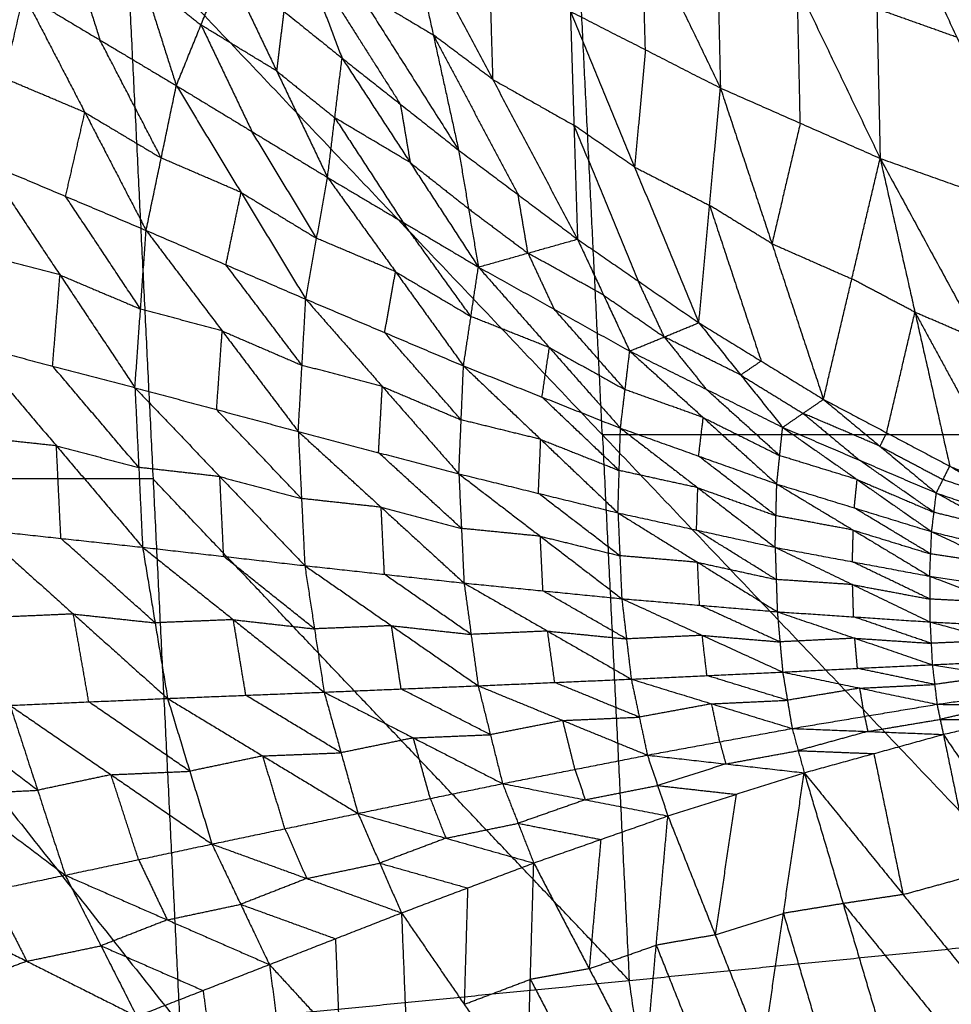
# Model space of a CAD drawing. Header units: millimetres. Extents: x -106 to 110, y -96 to 120.
# Tile 175 of 256: x -80 to -73, y 4 to 11. Entities that reach past the tile are written whole.
import ezdxf

# ---------------------------------------------------------------- set-up
doc = ezdxf.new("R2010")
doc.units = ezdxf.units.MM
doc.header["$MEASUREMENT"] = 0
doc.layers.add('Default', color=7, linetype='Continuous', true_color=0x000000)

msp = doc.modelspace()

# ---------------------------------------------------------------- linework, layer by layer
at = {"layer": 'Default'}
for points in [[(-75.9732, 13.1941, -0.1618), (-75.4033, 12.0121, 0.0407), (-74.8334, 10.8301, 0.2432)], [(-74.877, 12.8258, -0.5503), (-74.8552, 11.828, -0.1535), (-74.8334, 10.8301, 0.2432)], [(-74.877, 12.8258, -0.5503), (-74.2745, 11.5723, -0.3057), (-73.6721, 10.3187, -0.0611)], [(-78.2196, 12.7195, 1.305), (-77.9017, 11.8836, 1.7373), (-77.5838, 11.0476, 2.1696)], [(-78.2196, 12.7195, 1.305), (-77.478, 11.5491, 1.6536), (-76.7364, 10.3786, 2.0023)], [(-73.7191, 12.4929, -0.9212), (-73.6956, 11.4058, -0.4911), (-73.6721, 10.3187, -0.0611)], [(-73.7191, 12.4929, -0.9212), (-73.1148, 11.1989, -0.6254), (-72.5105, 9.9048, -0.3297)], [(-79.2851, 12.4098, 2.5401), (-79.0368, 11.6286, 2.0737), (-78.7885, 10.8475, 1.6074)], [(-77.1048, 12.0544, 0.9311), (-76.9206, 11.2165, 1.4667), (-76.7364, 10.3786, 2.0023)], [(-77.1048, 12.0544, 0.9311), (-76.4885, 10.8927, 1.387), (-75.8723, 9.7309, 1.8429)], [(-79.5917, 11.9602, 2.143), (-79.4675, 11.5696, 1.9098), (-79.3434, 11.179, 1.6766)], [(-75.3785, 11.1084, 0.4012), (-75.3909, 11.5603, 0.221), (-75.4033, 12.0121, 0.0407)], [(-85.0391, 11.9553, 6.9532), (-81.9009, 7.987, 6.2709), (-78.7626, 4.0187, 5.5886)], [(-79.1525, 11.9553, 5.5886), (-78.9576, 7.987, 5.5886), (-78.7626, 4.0187, 5.5886)], [(-79.1525, 11.9553, 5.5886), (-75.6913, 8.3087, 5.1322), (-72.2302, 4.6621, 4.6759)], [(-75.6913, 8.3087, 5.1322), (-75.7809, 10.132, 5.1322), (-75.8705, 11.9553, 5.1322)], [(-77.9017, 11.8836, 1.7373), (-77.5309, 11.2983, 1.9116), (-77.1601, 10.7131, 2.086)], [(-78.7885, 10.8475, 1.6074), (-78.6093, 11.2884, 1.9777), (-78.4301, 11.7293, 2.3481)], [(-78.4301, 11.7293, 2.3481), (-78.0596, 10.9545, 1.9212), (-77.6892, 10.1797, 1.4942)], [(-78.4301, 11.7293, 2.3481), (-78.007, 11.3885, 2.2589), (-77.5838, 11.0476, 2.1696)], [(-76.5142, 11.7205, 0.7451), (-76.5014, 11.3066, 1.0661), (-76.4885, 10.8927, 1.387)], [(-79.0368, 11.6286, 2.0737), (-78.823, 11.4585, 2.0257), (-78.6093, 11.2884, 1.9777)], [(-77.478, 11.5491, 1.6536), (-77.1993, 11.3828, 1.5602), (-76.9206, 11.2165, 1.4667)], [(-74.2527, 10.5744, 0.0911), (-74.2636, 11.0733, -0.1073), (-74.2745, 11.5723, -0.3057)], [(-80.1787, 10.29, 1.1621), (-80.0385, 10.9003, 1.454), (-79.8982, 11.5106, 1.7459)], [(-79.8982, 11.5106, 1.7459), (-79.4531, 10.6527, 1.4158), (-79.008, 9.7947, 1.0856)], [(-79.8982, 11.5106, 1.7459), (-79.3434, 11.179, 1.6766), (-78.7885, 10.8475, 1.6074)], [(-78.007, 11.3885, 2.2589), (-78.0333, 11.1715, 2.09), (-78.0596, 10.9545, 1.9212)], [(-75.9235, 11.3867, 0.5592), (-75.8979, 10.5588, 1.201), (-75.8723, 9.7309, 1.8429)], [(-75.9235, 11.3867, 0.5592), (-75.4569, 10.2548, 1.1251), (-74.9902, 9.123, 1.691)], [(-75.9235, 11.3867, 0.5592), (-75.3785, 11.1084, 0.4012), (-74.8334, 10.8301, 0.2432)], [(-73.1148, 11.1989, -0.6254), (-73.4052, 11.3023, -0.5583), (-73.6956, 11.4058, -0.4911)], [(-78.6093, 11.2884, 1.9777), (-78.4241, 10.901, 1.7643), (-78.2388, 10.5136, 1.5508)], [(-78.0596, 10.9545, 1.9212), (-78.3345, 11.1214, 1.9494), (-78.6093, 11.2884, 1.9777)], [(-78.8982, 10.3211, 1.3465), (-79.1208, 10.7501, 1.5116), (-79.3434, 11.179, 1.6766)], [(-76.9206, 11.2165, 1.4667), (-76.6125, 10.6356, 1.6946), (-76.3043, 10.0547, 1.9226)], [(-76.4885, 10.8927, 1.387), (-76.7046, 11.0546, 1.4268), (-76.9206, 11.2165, 1.4667)], [(-75.3785, 11.1084, 0.4012), (-75.4177, 10.6816, 0.7632), (-75.4569, 10.2548, 1.1251)], [(-77.6892, 10.1797, 1.4942), (-77.6365, 10.6137, 1.8319), (-77.5838, 11.0476, 2.1696)], [(-77.5838, 11.0476, 2.1696), (-77.1601, 10.7131, 2.086), (-76.7364, 10.3786, 2.0023)], [(-77.5838, 11.0476, 2.1696), (-77.0883, 10.2878, 1.7845), (-76.5928, 9.5281, 1.3993)], [(-79.4531, 10.6527, 1.4158), (-79.7458, 10.7765, 1.4349), (-80.0385, 10.9003, 1.454)], [(-78.0596, 10.9545, 1.9212), (-77.8481, 10.7841, 1.8766), (-77.6365, 10.6137, 1.8319)], [(-76.4885, 10.8927, 1.387), (-76.1932, 10.7257, 1.294), (-75.8979, 10.5588, 1.201)], [(-79.008, 9.7947, 1.0856), (-78.8982, 10.3211, 1.3465), (-78.7885, 10.8475, 1.6074)], [(-78.7885, 10.8475, 1.6074), (-78.318, 10.071, 1.3234), (-77.8476, 9.2945, 1.0395)], [(-78.7885, 10.8475, 1.6074), (-78.2388, 10.5136, 1.5508), (-77.6892, 10.1797, 1.4942)], [(-74.9902, 9.123, 1.691), (-74.9118, 9.9765, 0.9671), (-74.8334, 10.8301, 0.2432)], [(-74.8334, 10.8301, 0.2432), (-74.4588, 9.6981, 0.8946), (-74.0842, 8.5661, 1.5459)], [(-74.8334, 10.8301, 0.2432), (-74.2527, 10.5744, 0.0911), (-73.6721, 10.3187, -0.0611)], [(-77.1601, 10.7131, 2.086), (-77.1242, 10.5005, 1.9352), (-77.0883, 10.2878, 1.7845)], [(-79.5933, 10.0423, 1.1239), (-79.5232, 10.3475, 1.2698), (-79.4531, 10.6527, 1.4158)], [(-79.4531, 10.6527, 1.4158), (-79.1757, 10.4869, 1.3811), (-78.8982, 10.3211, 1.3465)], [(-77.6365, 10.6137, 1.8319), (-77.3887, 10.2338, 1.6394), (-77.141, 9.8539, 1.4468)], [(-77.0883, 10.2878, 1.7845), (-77.3624, 10.4508, 1.8082), (-77.6365, 10.6137, 1.8319)], [(-75.8979, 10.5588, 1.201), (-75.6646, 9.9929, 1.484), (-75.4312, 9.4269, 1.7669)], [(-75.4569, 10.2548, 1.1251), (-75.6774, 10.4068, 1.1631), (-75.8979, 10.5588, 1.201)], [(-74.2527, 10.5744, 0.0911), (-74.3558, 10.1362, 0.4928), (-74.4588, 9.6981, 0.8946)], [(-77.7684, 9.7371, 1.2669), (-78.0036, 10.1253, 1.4088), (-78.2388, 10.5136, 1.5508)], [(-78.318, 10.071, 1.3234), (-78.6081, 10.196, 1.335), (-78.8982, 10.3211, 1.3465)], [(-76.7364, 10.3786, 2.0023), (-76.6646, 9.9533, 1.7008), (-76.5928, 9.5281, 1.3993)], [(-76.7364, 10.3786, 2.0023), (-76.3043, 10.0547, 1.9226), (-75.8723, 9.7309, 1.8429)], [(-74.0842, 8.5661, 1.5459), (-73.8781, 9.4424, 0.7424), (-73.6721, 10.3187, -0.0611)], [(-73.6721, 10.3187, -0.0611), (-73.4191, 9.1996, 0.6741), (-73.1661, 8.0804, 1.4093)], [(-73.6721, 10.3187, -0.0611), (-73.0913, 10.1118, -0.1954), (-72.5105, 9.9048, -0.3297)], [(-73.6721, 10.3187, -0.0611), (-72.9525, 8.9971, 0.6099), (-72.2329, 7.6755, 1.2808)], [(-80.1787, 10.29, 1.1621), (-79.634, 9.4705, 1.0046), (-79.0893, 8.6511, 0.8471)], [(-80.1787, 10.29, 1.1621), (-79.5933, 10.0423, 1.1239), (-79.008, 9.7947, 1.0856)], [(-77.0883, 10.2878, 1.7845), (-76.8765, 10.1206, 1.7426), (-76.6646, 9.9533, 1.7008)], [(-75.4569, 10.2548, 1.1251), (-75.1843, 10.1157, 1.0461), (-74.9118, 9.9765, 0.9671)], [(-77.8476, 9.2945, 1.0395), (-77.7684, 9.7371, 1.2669), (-77.6892, 10.1797, 1.4942)], [(-77.6892, 10.1797, 1.4942), (-77.195, 9.4944, 1.2546), (-76.7009, 8.809, 1.015)], [(-77.6892, 10.1797, 1.4942), (-77.141, 9.8539, 1.4468), (-76.5928, 9.5281, 1.3993)], [(-79.0486, 9.2229, 0.9664), (-79.321, 9.6326, 1.0451), (-79.5933, 10.0423, 1.1239)], [(-78.4278, 9.5446, 1.0626), (-78.3729, 9.8078, 1.193), (-78.318, 10.071, 1.3234)], [(-78.318, 10.071, 1.3234), (-78.0432, 9.904, 1.2952), (-77.7684, 9.7371, 1.2669)], [(-76.2325, 9.6295, 1.6211), (-76.2684, 9.8421, 1.7718), (-76.3043, 10.0547, 1.9226)], [(-76.6646, 9.9533, 1.7008), (-76.4486, 9.7914, 1.6609), (-76.2325, 9.6295, 1.6211)], [(-74.9118, 9.9765, 0.9671), (-74.7245, 9.4105, 1.2928), (-74.5372, 8.8445, 1.6185)], [(-74.4588, 9.6981, 0.8946), (-74.6853, 9.8373, 0.9308), (-74.9118, 9.9765, 0.9671)], [(-76.6468, 9.1685, 1.2072), (-76.8939, 9.5112, 1.327), (-77.141, 9.8539, 1.4468)], [(-79.0893, 8.6511, 0.8471), (-79.0486, 9.2229, 0.9664), (-79.008, 9.7947, 1.0856)], [(-79.008, 9.7947, 1.0856), (-78.455, 9.0634, 0.9588), (-77.902, 8.3321, 0.8319)], [(-79.008, 9.7947, 1.0856), (-78.4278, 9.5446, 1.0626), (-77.8476, 9.2945, 1.0395)], [(-77.195, 9.4944, 1.2546), (-77.4817, 9.6157, 1.2608), (-77.7684, 9.7371, 1.2669)], [(-76.5928, 9.5281, 1.3993), (-76.2325, 9.6295, 1.6211), (-75.8723, 9.7309, 1.8429)], [(-75.8723, 9.7309, 1.8429), (-75.6824, 9.324, 1.58), (-75.4925, 8.9171, 1.3172)], [(-75.8723, 9.7309, 1.8429), (-75.4312, 9.4269, 1.7669), (-74.9902, 9.123, 1.691)], [(-74.4588, 9.6981, 0.8946), (-74.1685, 9.5702, 0.8185), (-73.8781, 9.4424, 0.7424)], [(-79.634, 9.4705, 1.0046), (-79.9332, 9.549, 1.0166), (-80.2324, 9.6275, 1.0286)], [(-76.2325, 9.6295, 1.6211), (-76.1376, 9.426, 1.4897), (-76.0427, 9.2226, 1.3583)], [(-75.6824, 9.324, 1.58), (-75.9575, 9.4767, 1.6006), (-76.2325, 9.6295, 1.6211)], [(-77.8748, 8.8133, 0.9357), (-78.1513, 9.179, 0.9992), (-78.4278, 9.5446, 1.0626)], [(-76.7009, 8.809, 1.015), (-76.6468, 9.1685, 1.2072), (-76.5928, 9.5281, 1.3993)], [(-76.5928, 9.5281, 1.3993), (-76.0764, 8.9423, 1.2017), (-75.5599, 8.3566, 1.0041)], [(-76.5928, 9.5281, 1.3993), (-76.0427, 9.2226, 1.3583), (-75.4925, 8.9171, 1.3172)], [(-79.6878, 8.8081, 0.8711), (-79.6609, 9.1393, 0.9379), (-79.634, 9.4705, 1.0046)], [(-79.634, 9.4705, 1.0046), (-79.3413, 9.3467, 0.9855), (-79.0486, 9.2229, 0.9664)], [(-77.2742, 9.0518, 1.0273), (-77.2346, 9.2731, 1.141), (-77.195, 9.4944, 1.2546)], [(-77.195, 9.4944, 1.2546), (-76.9209, 9.3315, 1.2309), (-76.6468, 9.1685, 1.2072)], [(-75.2414, 9.02, 1.5041), (-75.3363, 9.2235, 1.6355), (-75.4312, 9.4269, 1.7669)], [(-73.4191, 9.1996, 0.6741), (-73.6486, 9.321, 0.7083), (-73.8781, 9.4424, 0.7424)], [(-75.6824, 9.324, 1.58), (-75.4619, 9.172, 1.5421), (-75.2414, 9.02, 1.5041)], [(-77.902, 8.3321, 0.8319), (-77.8748, 8.8133, 0.9357), (-77.8476, 9.2945, 1.0395)], [(-77.8476, 9.2945, 1.0395), (-77.2911, 8.6595, 0.94), (-76.7346, 8.0246, 0.8404)], [(-77.8476, 9.2945, 1.0395), (-77.2742, 9.0518, 1.0273), (-76.7009, 8.809, 1.015)], [(-78.455, 9.0634, 0.9588), (-78.7518, 9.1432, 0.9626), (-79.0486, 9.2229, 0.9664)], [(-76.0764, 8.9423, 1.2017), (-76.3616, 9.0554, 1.2044), (-76.6468, 9.1685, 1.2072)], [(-75.5262, 8.6369, 1.1607), (-75.7845, 8.9297, 1.2595), (-76.0427, 9.2226, 1.3583)], [(-73.6251, 8.3233, 1.4776), (-73.5221, 8.7614, 1.0759), (-73.4191, 9.1996, 0.6741)], [(-73.4191, 9.1996, 0.6741), (-73.0593, 8.5388, 1.0096), (-72.6995, 7.878, 1.3451)], [(-72.9525, 8.9971, 0.6099), (-73.1858, 9.0983, 0.642), (-73.4191, 9.1996, 0.6741)], [(-75.4925, 8.9171, 1.3172), (-75.2414, 9.02, 1.5041), (-74.9902, 9.123, 1.691)], [(-74.9902, 9.123, 1.691), (-74.6856, 8.7429, 1.4663), (-74.381, 8.3628, 1.2415)], [(-74.9902, 9.123, 1.691), (-74.5372, 8.8445, 1.6185), (-74.0842, 8.5661, 1.5459)], [(-78.4956, 8.4916, 0.8395), (-78.4753, 8.7775, 0.8991), (-78.455, 9.0634, 0.9588)], [(-78.455, 9.0634, 0.9588), (-78.1649, 8.9384, 0.9473), (-77.8748, 8.8133, 0.9357)], [(-76.7178, 8.4168, 0.9277), (-76.996, 8.7343, 0.9775), (-77.2742, 9.0518, 1.0273)], [(-80.2862, 8.965, 0.8951), (-79.6878, 8.8081, 0.8711), (-79.0893, 8.6511, 0.8471)], [(-80.2862, 8.965, 0.8951), (-79.66, 8.2279, 0.8782), (-79.0338, 7.4908, 0.8613)], [(-75.2414, 9.02, 1.5041), (-75.0891, 8.83, 1.3917), (-74.9368, 8.6399, 1.2794)], [(-74.6856, 8.7429, 1.4663), (-74.9635, 8.8815, 1.4852), (-75.2414, 9.02, 1.5041)], [(-76.1304, 8.5828, 1.0096), (-76.1034, 8.7626, 1.1056), (-76.0764, 8.9423, 1.2017)], [(-76.0764, 8.9423, 1.2017), (-75.8013, 8.7896, 1.1812), (-75.5262, 8.6369, 1.1607)], [(-75.5599, 8.3566, 1.0041), (-75.5262, 8.6369, 1.1607), (-75.4925, 8.9171, 1.3172)], [(-75.4925, 8.9171, 1.3172), (-74.958, 8.4337, 1.1574), (-74.4235, 7.9504, 0.9976)], [(-75.4925, 8.9171, 1.3172), (-74.9368, 8.6399, 1.2794), (-74.381, 8.3628, 1.2415)], [(-79.0615, 8.071, 0.8542), (-79.3746, 8.4395, 0.8627), (-79.6878, 8.8081, 0.8711)], [(-77.2911, 8.6595, 0.94), (-77.5829, 8.7364, 0.9378), (-77.8748, 8.8133, 0.9357)], [(-76.7346, 8.0246, 0.8404), (-76.7178, 8.4168, 0.9277), (-76.7009, 8.809, 1.015)], [(-76.7009, 8.809, 1.015), (-76.1395, 8.2749, 0.939), (-75.5781, 7.7407, 0.863)], [(-76.7009, 8.809, 1.015), (-76.1304, 8.5828, 1.0096), (-75.5599, 8.3566, 1.0041)], [(-74.5372, 8.8445, 1.6185), (-74.6114, 8.7937, 1.5424), (-74.6856, 8.7429, 1.4663)], [(-74.6856, 8.7429, 1.4663), (-74.4591, 8.6037, 1.43), (-74.2326, 8.4644, 1.3937)], [(-79.0893, 8.6511, 0.8471), (-79.0615, 8.071, 0.8542), (-79.0338, 7.4908, 0.8613)], [(-79.0893, 8.6511, 0.8471), (-78.4956, 8.4916, 0.8395), (-77.902, 8.3321, 0.8319)], [(-79.0893, 8.6511, 0.8471), (-78.472, 8.0042, 0.8462), (-77.8546, 7.3573, 0.8453)], [(-77.3183, 8.1783, 0.8362), (-77.3047, 8.4189, 0.8881), (-77.2911, 8.6595, 0.94)], [(-77.2911, 8.6595, 0.94), (-77.0044, 8.5382, 0.9338), (-76.7178, 8.4168, 0.9277)], [(-74.958, 8.4337, 1.1574), (-75.2421, 8.5353, 1.159), (-75.5262, 8.6369, 1.1607)], [(-74.4022, 8.1566, 1.1195), (-74.6695, 8.3983, 1.1994), (-74.9368, 8.6399, 1.2794)], [(-75.569, 8.0487, 0.9336), (-75.8497, 8.3158, 0.9716), (-76.1304, 8.5828, 1.0096)], [(-74.381, 8.3628, 1.2415), (-74.2326, 8.4644, 1.3937), (-74.0842, 8.5661, 1.5459)], [(-74.0842, 8.5661, 1.5459), (-73.6741, 8.2256, 1.3571), (-73.2639, 7.885, 1.1682)], [(-74.0842, 8.5661, 1.5459), (-73.6251, 8.3233, 1.4776), (-73.1661, 8.0804, 1.4093)], [(-77.8783, 7.8447, 0.8386), (-78.187, 8.1682, 0.8391), (-78.4956, 8.4916, 0.8395)], [(-74.2326, 8.4644, 1.3937), (-74.0275, 8.2942, 1.2993), (-73.8225, 8.1239, 1.2049)], [(-73.6741, 8.2256, 1.3571), (-73.9533, 8.345, 1.3754), (-74.2326, 8.4644, 1.3937)], [(-76.1395, 8.2749, 0.939), (-76.4286, 8.3458, 0.9334), (-76.7178, 8.4168, 0.9277)], [(-74.9917, 8.1535, 1.0008), (-74.9748, 8.2936, 1.0791), (-74.958, 8.4337, 1.1574)], [(-74.958, 8.4337, 1.1574), (-74.6801, 8.2952, 1.1385), (-74.4022, 8.1566, 1.1195)], [(-77.902, 8.3321, 0.8319), (-77.8783, 7.8447, 0.8386), (-77.8546, 7.3573, 0.8453)], [(-77.902, 8.3321, 0.8319), (-77.3183, 8.1783, 0.8362), (-76.7346, 8.0246, 0.8404)], [(-77.902, 8.3321, 0.8319), (-77.2994, 7.7813, 0.8424), (-76.6969, 7.2304, 0.8529)], [(-72.4093, 8.3087, 4.6759), (-74.0503, 8.3087, 4.904), (-75.6913, 8.3087, 5.1322)], [(-75.6913, 8.3087, 5.1322), (-75.5939, 6.3246, 5.1322), (-75.4964, 4.3404, 5.1322)], [(-75.5781, 7.7407, 0.863), (-75.569, 8.0487, 0.9336), (-75.5599, 8.3566, 1.0041)], [(-75.5599, 8.3566, 1.0041), (-74.9977, 7.9234, 0.9468), (-74.4354, 7.4901, 0.8896)], [(-75.5599, 8.3566, 1.0041), (-74.9917, 8.1535, 1.0008), (-74.4235, 7.9504, 0.9976)], [(-74.4235, 7.9504, 0.9976), (-74.4022, 8.1566, 1.1195), (-74.381, 8.3628, 1.2415)], [(-74.381, 8.3628, 1.2415), (-73.8392, 7.9831, 1.1149), (-73.2973, 7.6034, 0.9883)], [(-74.381, 8.3628, 1.2415), (-73.8225, 8.1239, 1.2049), (-73.2639, 7.885, 1.1682)], [(-73.6251, 8.3233, 1.4776), (-73.6496, 8.2744, 1.4173), (-73.6741, 8.2256, 1.3571)], [(-79.66, 8.2279, 0.8782), (-79.9569, 8.26, 0.8903), (-80.2538, 8.2921, 0.9024)], [(-76.1564, 7.8826, 0.8517), (-76.1479, 8.0788, 0.8954), (-76.1395, 8.2749, 0.939)], [(-76.1395, 8.2749, 0.939), (-75.8543, 8.1618, 0.9363), (-75.569, 8.0487, 0.9336)], [(-79.6276, 7.555, 0.8855), (-79.6438, 7.8914, 0.8819), (-79.66, 8.2279, 0.8782)], [(-79.66, 8.2279, 0.8782), (-79.3608, 8.1494, 0.8662), (-79.0615, 8.071, 0.8542)], [(-76.7158, 7.6275, 0.8467), (-77.017, 7.9029, 0.8414), (-77.3183, 8.1783, 0.8362)], [(-73.6741, 8.2256, 1.3571), (-73.4445, 8.1042, 1.3229), (-73.215, 7.9827, 1.2888)], [(-74.4294, 7.7203, 0.9436), (-74.7106, 7.9369, 0.9722), (-74.9917, 8.1535, 1.0008)], [(-73.8392, 7.9831, 1.1149), (-74.1207, 8.0698, 1.1172), (-74.4022, 8.1566, 1.1195)], [(-73.2806, 7.7442, 1.0783), (-73.5516, 7.9341, 1.1416), (-73.8225, 8.1239, 1.2049)], [(-78.472, 8.0042, 0.8462), (-78.7667, 8.0376, 0.8502), (-79.0615, 8.071, 0.8542)], [(-76.7346, 8.0246, 0.8404), (-76.7158, 7.6275, 0.8467), (-76.6969, 7.2304, 0.8529)], [(-76.7346, 8.0246, 0.8404), (-76.1564, 7.8826, 0.8517), (-75.5781, 7.7407, 0.863)], [(-76.7346, 8.0246, 0.8404), (-76.1425, 7.5706, 0.8575), (-75.5504, 7.1167, 0.8746)], [(-74.9977, 7.9234, 0.9468), (-75.2833, 7.986, 0.9402), (-75.569, 8.0487, 0.9336)], [(-73.2639, 7.885, 1.1682), (-73.215, 7.9827, 1.2888), (-73.1661, 8.0804, 1.4093)], [(-73.1661, 8.0804, 1.4093), (-72.7028, 7.8072, 1.2552), (-72.2395, 7.534, 1.101)], [(-73.1661, 8.0804, 1.4093), (-72.6995, 7.878, 1.3451), (-72.2329, 7.6755, 1.2808)], [(-78.9576, 7.987, 5.5886), (-80.4292, 7.987, 5.9297), (-81.9009, 7.987, 6.2709)], [(-75.4964, 4.3404, 5.1322), (-77.227, 6.1637, 5.3604), (-78.9576, 7.987, 5.5886)], [(-78.4442, 7.4241, 0.8533), (-78.4581, 7.7142, 0.8498), (-78.472, 8.0042, 0.8462)], [(-78.472, 8.0042, 0.8462), (-78.1751, 7.9245, 0.8424), (-77.8783, 7.8447, 0.8386)], [(-74.4354, 7.4901, 0.8896), (-74.4294, 7.7203, 0.9436), (-74.4235, 7.9504, 0.9976)], [(-74.4235, 7.9504, 0.9976), (-73.8676, 7.6152, 0.9543), (-73.3118, 7.2801, 0.911)], [(-74.4235, 7.9504, 0.9976), (-73.8604, 7.7769, 0.9929), (-73.2973, 7.6034, 0.9883)], [(-73.8604, 7.7769, 0.9929), (-73.8498, 7.88, 1.0539), (-73.8392, 7.9831, 1.1149)], [(-73.8392, 7.9831, 1.1149), (-73.5599, 7.8637, 1.0966), (-73.2806, 7.7442, 1.0783)], [(-72.7028, 7.8072, 1.2552), (-72.9589, 7.895, 1.272), (-73.215, 7.9827, 1.2888)], [(-75.5642, 7.4287, 0.8688), (-75.8603, 7.6557, 0.8603), (-76.1564, 7.8826, 0.8517)], [(-75.0068, 7.6154, 0.8763), (-75.0022, 7.7694, 0.9116), (-74.9977, 7.9234, 0.9468)], [(-74.9977, 7.9234, 0.9468), (-74.7135, 7.8218, 0.9452), (-74.4294, 7.7203, 0.9436)], [(-73.2973, 7.6034, 0.9883), (-73.2806, 7.7442, 1.0783), (-73.2639, 7.885, 1.1682)], [(-73.2639, 7.885, 1.1682), (-72.7654, 7.6173, 1.0698), (-72.2668, 7.3496, 0.9714)], [(-73.2639, 7.885, 1.1682), (-72.7517, 7.7095, 1.1346), (-72.2395, 7.534, 1.101)], [(-77.2994, 7.7813, 0.8424), (-77.5889, 7.813, 0.8405), (-77.8783, 7.8447, 0.8386)], [(-77.2757, 7.2939, 0.8491), (-77.2876, 7.5376, 0.8458), (-77.2994, 7.7813, 0.8424)], [(-77.2994, 7.7813, 0.8424), (-77.0076, 7.7044, 0.8445), (-76.7158, 7.6275, 0.8467)], [(-75.5781, 7.7407, 0.863), (-75.5642, 7.4287, 0.8688), (-75.5504, 7.1167, 0.8746)], [(-75.5781, 7.7407, 0.863), (-75.0068, 7.6154, 0.8763), (-74.4354, 7.4901, 0.8896)], [(-75.5781, 7.7407, 0.863), (-74.9991, 7.3811, 0.8818), (-74.42, 7.0216, 0.9006)], [(-73.3046, 7.4418, 0.9496), (-73.5825, 7.6093, 0.9713), (-73.8604, 7.7769, 0.9929)], [(-72.7654, 7.6173, 1.0698), (-73.023, 7.6808, 1.074), (-73.2806, 7.7442, 1.0783)], [(-73.8676, 7.6152, 0.9543), (-74.1485, 7.6678, 0.9489), (-74.4294, 7.7203, 0.9436)], [(-80.2214, 7.6192, 0.9097), (-79.6276, 7.555, 0.8855), (-79.0338, 7.4908, 0.8613)], [(-80.2214, 7.6192, 0.9097), (-79.5368, 7.0053, 1.0072), (-78.8521, 6.3914, 1.1047)], [(-76.1425, 7.5706, 0.8575), (-76.4291, 7.599, 0.8521), (-76.7158, 7.6275, 0.8467)], [(-74.4277, 7.2559, 0.8951), (-74.7172, 7.4356, 0.8857), (-75.0068, 7.6154, 0.8763)], [(-73.8736, 7.3851, 0.9003), (-73.8706, 7.5002, 0.9273), (-73.8676, 7.6152, 0.9543)], [(-73.8676, 7.6152, 0.9543), (-73.5861, 7.5285, 0.9519), (-73.3046, 7.4418, 0.9496)], [(-73.3118, 7.2801, 0.911), (-73.3046, 7.4418, 0.9496), (-73.2973, 7.6034, 0.9883)], [(-73.2973, 7.6034, 0.9883), (-72.7923, 7.3657, 0.9535), (-72.2873, 7.1279, 0.9187)], [(-73.2973, 7.6034, 0.9883), (-72.7821, 7.4765, 0.9798), (-72.2668, 7.3496, 0.9714)], [(-78.9429, 6.9411, 0.983), (-79.2853, 7.2481, 0.9343), (-79.6276, 7.555, 0.8855)], [(-76.1236, 7.1735, 0.8638), (-76.1331, 7.3721, 0.8607), (-76.1425, 7.5706, 0.8575)], [(-76.1425, 7.5706, 0.8575), (-75.8534, 7.4997, 0.8632), (-75.5642, 7.4287, 0.8688)], [(-79.0338, 7.4908, 0.8613), (-78.9429, 6.9411, 0.983), (-78.8521, 6.3914, 1.1047)], [(-79.0338, 7.4908, 0.8613), (-78.4442, 7.4241, 0.8533), (-77.8546, 7.3573, 0.8453)], [(-79.0338, 7.4908, 0.8613), (-78.3739, 6.9639, 0.9599), (-77.7141, 6.437, 1.0584)], [(-74.4354, 7.4901, 0.8896), (-74.4277, 7.2559, 0.8951), (-74.42, 7.0216, 0.9006)], [(-74.4354, 7.4901, 0.8896), (-73.8736, 7.3851, 0.9003), (-73.3118, 7.2801, 0.911)], [(-74.4354, 7.4901, 0.8896), (-73.8726, 7.2188, 0.9056), (-73.3098, 6.9475, 0.9215)], [(-77.7844, 6.8972, 0.9518), (-78.1143, 7.1606, 0.9026), (-78.4442, 7.4241, 0.8533)], [(-74.9991, 7.3811, 0.8818), (-75.2817, 7.4049, 0.8753), (-75.5642, 7.4287, 0.8688)], [(-74.9852, 7.0691, 0.8876), (-74.9921, 7.2251, 0.8847), (-74.9991, 7.3811, 0.8818)], [(-74.9991, 7.3811, 0.8818), (-74.7134, 7.3185, 0.8884), (-74.4277, 7.2559, 0.8951)], [(-73.3108, 7.1138, 0.9162), (-73.5922, 7.2495, 0.9083), (-73.8736, 7.3851, 0.9003)], [(-72.7923, 7.3657, 0.9535), (-73.0485, 7.4037, 0.9516), (-73.3046, 7.4418, 0.9496)], [(-77.8546, 7.3573, 0.8453), (-77.7844, 6.8972, 0.9518), (-77.7141, 6.437, 1.0584)], [(-77.8546, 7.3573, 0.8453), (-77.2757, 7.2939, 0.8491), (-76.6969, 7.2304, 0.8529)], [(-77.8546, 7.3573, 0.8453), (-77.2245, 6.9203, 0.9395), (-76.5943, 6.4833, 1.0338)], [(-76.6456, 6.8568, 0.9434), (-76.9607, 7.0753, 0.8962), (-77.2757, 7.2939, 0.8491)], [(-73.8726, 7.2188, 0.9056), (-74.1501, 7.2373, 0.9003), (-74.4277, 7.2559, 0.8951)], [(-73.3118, 7.2801, 0.911), (-73.3108, 7.1138, 0.9162), (-73.3098, 6.9475, 0.9215)], [(-73.3118, 7.2801, 0.911), (-72.8075, 7.0881, 0.9204), (-72.3032, 6.896, 0.9298)], [(-73.3118, 7.2801, 0.911), (-72.7996, 7.204, 0.9148), (-72.2873, 7.1279, 0.9187)], [(-76.6969, 7.2304, 0.8529), (-76.6456, 6.8568, 0.9434), (-76.5943, 6.4833, 1.0338)], [(-76.6969, 7.2304, 0.8529), (-76.1236, 7.1735, 0.8638), (-75.5504, 7.1167, 0.8746)], [(-76.6969, 7.2304, 0.8529), (-76.0893, 6.881, 0.9377), (-75.4816, 6.5317, 1.0225)], [(-75.516, 6.8242, 0.9486), (-75.8198, 6.9988, 0.9062), (-76.1236, 7.1735, 0.8638)], [(-73.8649, 6.9845, 0.9111), (-73.8687, 7.1017, 0.9083), (-73.8726, 7.2188, 0.9056)], [(-73.8726, 7.2188, 0.9056), (-73.5917, 7.1663, 0.9109), (-73.3108, 7.1138, 0.9162)], [(-75.5504, 7.1167, 0.8746), (-75.516, 6.8242, 0.9486), (-75.4816, 6.5317, 1.0225)], [(-75.5504, 7.1167, 0.8746), (-74.9852, 7.0691, 0.8876), (-74.42, 7.0216, 0.9006)], [(-75.5504, 7.1167, 0.8746), (-74.9655, 6.85, 0.9456), (-74.3806, 6.5833, 1.0166)], [(-72.8075, 7.0881, 0.9204), (-73.0591, 7.1009, 0.9183), (-73.3108, 7.1138, 0.9162)], [(-74.4003, 6.8025, 0.9586), (-74.6928, 6.9358, 0.9231), (-74.9852, 7.0691, 0.8876)], [(-74.42, 7.0216, 0.9006), (-74.4003, 6.8025, 0.9586), (-74.3806, 6.5833, 1.0166)], [(-74.42, 7.0216, 0.9006), (-73.8649, 6.9845, 0.9111), (-73.3098, 6.9475, 0.9215)], [(-74.42, 7.0216, 0.9006), (-73.8566, 6.8292, 0.9544), (-73.2933, 6.6368, 1.0082)], [(-79.5368, 7.0053, 1.0072), (-79.8231, 6.9927, 1.026), (-80.1094, 6.9801, 1.0448)], [(-79.4248, 6.3663, 1.1423), (-79.4808, 6.6858, 1.0747), (-79.5368, 7.0053, 1.0072)], [(-79.5368, 7.0053, 1.0072), (-79.2398, 6.9732, 0.9951), (-78.9429, 6.9411, 0.983)], [(-78.3739, 6.9639, 0.9599), (-78.6584, 6.9525, 0.9714), (-78.9429, 6.9411, 0.983)], [(-78.2831, 6.4142, 1.0815), (-78.3285, 6.6891, 1.0207), (-78.3739, 6.9639, 0.9599)], [(-78.3739, 6.9639, 0.9599), (-78.0791, 6.9305, 0.9558), (-77.7844, 6.8972, 0.9518)], [(-73.3015, 6.7922, 0.9649), (-73.5832, 6.8884, 0.938), (-73.8649, 6.9845, 0.9111)], [(-73.3098, 6.9475, 0.9215), (-73.3015, 6.7922, 0.9649), (-73.2933, 6.6368, 1.0082)], [(-73.3098, 6.9475, 0.9215), (-72.8124, 6.8135, 0.958), (-72.3151, 6.6794, 0.9945)], [(-73.3098, 6.9475, 0.9215), (-72.8065, 6.9218, 0.9257), (-72.3032, 6.896, 0.9298)], [(-77.2245, 6.9203, 0.9395), (-77.5044, 6.9087, 0.9457), (-77.7844, 6.8972, 0.9518)], [(-77.1542, 6.4602, 1.0461), (-77.1893, 6.6902, 0.9928), (-77.2245, 6.9203, 0.9395)], [(-77.2245, 6.9203, 0.9395), (-76.935, 6.8886, 0.9415), (-76.6456, 6.8568, 0.9434)], [(-76.0893, 6.881, 0.9377), (-76.3674, 6.8689, 0.9405), (-76.6456, 6.8568, 0.9434)], [(-76.038, 6.5075, 1.0282), (-76.0636, 6.6943, 0.983), (-76.0893, 6.881, 0.9377)], [(-76.0893, 6.881, 0.9377), (-75.8026, 6.8526, 0.9432), (-75.516, 6.8242, 0.9486)], [(-74.9655, 6.85, 0.9456), (-75.2407, 6.8371, 0.9471), (-75.516, 6.8242, 0.9486)], [(-74.9311, 6.5575, 1.0196), (-74.9483, 6.7038, 0.9826), (-74.9655, 6.85, 0.9456)], [(-74.9655, 6.85, 0.9456), (-74.6829, 6.8262, 0.9521), (-74.4003, 6.8025, 0.9586)], [(-73.8566, 6.8292, 0.9544), (-74.1285, 6.8158, 0.9565), (-74.4003, 6.8025, 0.9586)], [(-73.8369, 6.6101, 1.0124), (-73.8468, 6.7196, 0.9834), (-73.8566, 6.8292, 0.9544)], [(-73.8566, 6.8292, 0.9544), (-73.5791, 6.8107, 0.9596), (-73.3015, 6.7922, 0.9649)], [(-72.8124, 6.8135, 0.958), (-73.057, 6.8028, 0.9614), (-73.3015, 6.7922, 0.9649)], [(-73.2933, 6.6368, 1.0082), (-72.8042, 6.6581, 1.0014), (-72.3151, 6.6794, 0.9945)], [(-74.3806, 6.5833, 1.0166), (-73.8369, 6.6101, 1.0124), (-73.2933, 6.6368, 1.0082)], [(-73.276, 6.4928, 1.0996), (-73.5565, 6.5515, 1.056), (-73.8369, 6.6101, 1.0124)], [(-73.2933, 6.6368, 1.0082), (-73.276, 6.4928, 1.0996), (-73.2588, 6.3489, 1.1911)], [(-73.2933, 6.6368, 1.0082), (-72.8072, 6.5591, 1.0688), (-72.3211, 6.4814, 1.1294)], [(-76.5943, 6.4833, 1.0338), (-76.038, 6.5075, 1.0282), (-75.4816, 6.5317, 1.0225)], [(-75.4816, 6.5317, 1.0225), (-74.9311, 6.5575, 1.0196), (-74.3806, 6.5833, 1.0166)], [(-75.4816, 6.5317, 1.0225), (-75.4229, 6.2553, 1.1799), (-75.3641, 5.9789, 1.3372)], [(-75.4816, 6.5317, 1.0225), (-74.8966, 6.3522, 1.1426), (-74.3117, 6.1727, 1.2626)], [(-74.3461, 6.378, 1.1396), (-74.6386, 6.4678, 1.0796), (-74.9311, 6.5575, 1.0196)], [(-74.3806, 6.5833, 1.0166), (-74.3461, 6.378, 1.1396), (-74.3117, 6.1727, 1.2626)], [(-74.3806, 6.5833, 1.0166), (-73.8197, 6.4661, 1.1038), (-73.2588, 6.3489, 1.1911)], [(-72.8072, 6.5591, 1.0688), (-73.0416, 6.526, 1.0842), (-73.276, 6.4928, 1.0996)], [(-77.7141, 6.437, 1.0584), (-77.1542, 6.4602, 1.0461), (-76.5943, 6.4833, 1.0338)], [(-76.5056, 6.1276, 1.2266), (-76.8299, 6.2939, 1.1364), (-77.1542, 6.4602, 1.0461)], [(-76.5943, 6.4833, 1.0338), (-76.5056, 6.1276, 1.2266), (-76.4169, 5.7718, 1.4194)], [(-76.5943, 6.4833, 1.0338), (-75.9792, 6.2311, 1.1855), (-75.3641, 5.9789, 1.3372)], [(-75.4229, 6.2553, 1.1799), (-75.7304, 6.3814, 1.104), (-76.038, 6.5075, 1.0282)], [(-73.8197, 6.4661, 1.1038), (-74.0829, 6.4221, 1.1217), (-74.3461, 6.378, 1.1396)], [(-73.8197, 6.4661, 1.1038), (-73.5478, 6.4795, 1.1017), (-73.276, 6.4928, 1.0996)], [(-73.7852, 6.2608, 1.2268), (-73.8024, 6.3634, 1.1653), (-73.8197, 6.4661, 1.1038)], [(-73.2588, 6.3489, 1.1911), (-72.7899, 6.4151, 1.1602), (-72.3211, 6.4814, 1.1294)], [(-79.9974, 6.3411, 1.1799), (-79.4248, 6.3663, 1.1423), (-78.8521, 6.3914, 1.1047)], [(-78.8521, 6.3914, 1.1047), (-78.2831, 6.4142, 1.0815), (-77.7141, 6.437, 1.0584)], [(-78.8521, 6.3914, 1.1047), (-78.6907, 5.8618, 1.3658), (-78.5294, 5.3322, 1.6269)], [(-78.8521, 6.3914, 1.1047), (-78.1601, 5.9733, 1.3094), (-77.468, 5.5551, 1.514)], [(-77.591, 5.9961, 1.2862), (-77.9371, 6.2051, 1.1839), (-78.2831, 6.4142, 1.0815)], [(-77.7141, 6.437, 1.0584), (-77.591, 5.9961, 1.2862), (-77.468, 5.5551, 1.514)], [(-77.7141, 6.437, 1.0584), (-77.0655, 6.1044, 1.2389), (-76.4169, 5.7718, 1.4194)], [(-74.8966, 6.3522, 1.1426), (-74.6214, 6.3651, 1.1411), (-74.3461, 6.378, 1.1396)], [(-79.7968, 5.7235, 1.4711), (-80.1863, 6.0182, 1.3526), (-80.5757, 6.3129, 1.234)], [(-79.9974, 6.3411, 1.1799), (-79.7968, 5.7235, 1.4711), (-79.5963, 5.1059, 1.7624)], [(-79.9974, 6.3411, 1.1799), (-79.2634, 5.8366, 1.4034), (-78.5294, 5.3322, 1.6269)], [(-78.6907, 5.8618, 1.3658), (-79.0578, 6.114, 1.254), (-79.4248, 6.3663, 1.1423)], [(-74.8966, 6.3522, 1.1426), (-75.1598, 6.3038, 1.1612), (-75.4229, 6.2553, 1.1799)], [(-74.8379, 6.0758, 1.2999), (-74.8673, 6.214, 1.2212), (-74.8966, 6.3522, 1.1426)], [(-74.3117, 6.1727, 1.2626), (-73.7852, 6.2608, 1.2268), (-73.2588, 6.3489, 1.1911)], [(-73.2588, 6.3489, 1.1911), (-73.2357, 6.2392, 1.3134), (-73.2126, 6.1295, 1.4357)], [(-73.2588, 6.3489, 1.1911), (-72.7907, 6.3427, 1.2485), (-72.3226, 6.3366, 1.306)], [(-72.7907, 6.3427, 1.2485), (-73.0132, 6.291, 1.281), (-73.2357, 6.2392, 1.3134)], [(-73.2126, 6.1295, 1.4357), (-72.7676, 6.233, 1.3708), (-72.3226, 6.3366, 1.306)], [(-81.1541, 6.2847, 1.2882), (-80.3752, 5.6953, 1.5253), (-79.5963, 5.1059, 1.7624)], [(-75.9792, 6.2311, 1.1855), (-76.2424, 6.1793, 1.2061), (-76.5056, 6.1276, 1.2266)], [(-75.9792, 6.2311, 1.1855), (-75.7011, 6.2432, 1.1827), (-75.4229, 6.2553, 1.1799)], [(-75.8905, 5.8754, 1.3783), (-75.9349, 6.0532, 1.2819), (-75.9792, 6.2311, 1.1855)], [(-73.7852, 6.2608, 1.2268), (-73.7737, 6.2059, 1.288), (-73.7621, 6.1511, 1.3492)], [(-73.7621, 6.1511, 1.3492), (-73.4989, 6.1951, 1.3313), (-73.2357, 6.2392, 1.3134)], [(-73.2357, 6.2392, 1.3134), (-73.0016, 6.2361, 1.3421), (-72.7676, 6.233, 1.3708)], [(-75.3641, 5.9789, 1.3372), (-74.8379, 6.0758, 1.2999), (-74.3117, 6.1727, 1.2626)], [(-74.3117, 6.1727, 1.2626), (-74.2678, 6.0117, 1.4296), (-74.224, 5.8507, 1.5965)], [(-74.3117, 6.1727, 1.2626), (-73.7621, 6.1511, 1.3492), (-73.2126, 6.1295, 1.4357)], [(-77.0655, 6.1044, 1.2389), (-77.3283, 6.0502, 1.2626), (-77.591, 5.9961, 1.2862)], [(-77.0655, 6.1044, 1.2389), (-76.7855, 6.116, 1.2328), (-76.5056, 6.1276, 1.2266)], [(-76.9424, 5.6635, 1.4667), (-77.004, 5.8839, 1.3528), (-77.0655, 6.1044, 1.2389)], [(-73.7621, 6.1511, 1.3492), (-74.015, 6.0814, 1.3894), (-74.2678, 6.0117, 1.4296)], [(-74.224, 5.8507, 1.5965), (-73.7183, 5.9901, 1.5161), (-73.2126, 6.1295, 1.4357)], [(-73.2126, 6.1295, 1.4357), (-72.9995, 5.1045, 0.5656), (-72.7864, 4.0794, -0.3044)], [(-73.2126, 6.1295, 1.4357), (-72.5572, 5.1636, 0.4705), (-71.9018, 4.1978, -0.4947)], [(-74.8379, 6.0758, 1.2999), (-74.816, 5.9953, 1.3834), (-74.7941, 5.9148, 1.4669)], [(-78.1601, 5.9733, 1.3094), (-78.4254, 5.9175, 1.3376), (-78.6907, 5.8618, 1.3658)], [(-78.1601, 5.9733, 1.3094), (-77.8756, 5.9847, 1.2978), (-77.591, 5.9961, 1.2862)], [(-77.9987, 5.4436, 1.5704), (-78.0794, 5.7084, 1.4399), (-78.1601, 5.9733, 1.3094)], [(-76.4169, 5.7718, 1.4194), (-75.8905, 5.8754, 1.3783), (-75.3641, 5.9789, 1.3372)], [(-75.3641, 5.9789, 1.3372), (-75.2897, 5.758, 1.5529), (-75.2152, 5.537, 1.7685)], [(-75.3641, 5.9789, 1.3372), (-74.7941, 5.9148, 1.4669), (-74.224, 5.8507, 1.5965)], [(-74.7941, 5.9148, 1.4669), (-74.5309, 5.9633, 1.4482), (-74.2678, 6.0117, 1.4296)], [(-74.2678, 6.0117, 1.4296), (-73.9931, 6.0009, 1.4728), (-73.7183, 5.9901, 1.5161)], [(-73.7183, 5.9901, 1.5161), (-73.6117, 5.4776, 1.0811), (-73.5052, 4.9651, 0.6461)], [(-75.8905, 5.8754, 1.3783), (-75.8533, 5.7649, 1.4861), (-75.816, 5.6544, 1.594)], [(-74.7941, 5.9148, 1.4669), (-75.0419, 5.8364, 1.5099), (-75.2897, 5.758, 1.5529)], [(-79.2634, 5.8366, 1.4034), (-79.5301, 5.7801, 1.4373), (-79.7968, 5.7235, 1.4711)], [(-79.2634, 5.8366, 1.4034), (-78.9771, 5.8492, 1.3846), (-78.6907, 5.8618, 1.3658)], [(-79.0628, 5.219, 1.6946), (-79.1631, 5.5278, 1.549), (-79.2634, 5.8366, 1.4034)], [(-75.2152, 5.537, 1.7685), (-74.7196, 5.6939, 1.6825), (-74.224, 5.8507, 1.5965)], [(-74.5268, 3.8061, 0.1424), (-74.3754, 4.8284, 0.8695), (-74.224, 5.8507, 1.5965)], [(-74.224, 5.8507, 1.5965), (-73.9417, 4.8994, 0.7523), (-73.6594, 3.948, -0.0919)], [(-74.224, 5.8507, 1.5965), (-73.5052, 4.9651, 0.6461), (-72.7864, 4.0794, -0.3044)], [(-77.468, 5.5551, 1.514), (-76.9424, 5.6635, 1.4667), (-76.4169, 5.7718, 1.4194)], [(-76.4169, 5.7718, 1.4194), (-76.3036, 5.4832, 1.6858), (-76.1903, 5.1945, 1.9521)], [(-76.4169, 5.7718, 1.4194), (-75.816, 5.6544, 1.594), (-75.2152, 5.537, 1.7685)], [(-75.816, 5.6544, 1.594), (-75.5529, 5.7062, 1.5734), (-75.2897, 5.758, 1.5529)], [(-75.2897, 5.758, 1.5529), (-75.0046, 5.7259, 1.6177), (-74.7196, 5.6939, 1.6825)], [(-80.3752, 5.6953, 1.5253), (-80.086, 5.7094, 1.4982), (-79.7968, 5.7235, 1.4711)], [(-76.9424, 5.6635, 1.4667), (-76.8858, 5.5191, 1.5999), (-76.8291, 5.3748, 1.733)], [(-74.7196, 5.6939, 1.6825), (-74.7953, 5.1827, 1.319), (-74.871, 4.6716, 0.9555)], [(-75.816, 5.6544, 1.594), (-76.0598, 5.5688, 1.6399), (-76.3036, 5.4832, 1.6858)], [(-78.5294, 5.3322, 1.6269), (-77.9987, 5.4436, 1.5704), (-77.468, 5.5551, 1.514)], [(-77.468, 5.5551, 1.514), (-77.3098, 5.1934, 1.8307), (-77.1517, 4.8317, 2.1473)], [(-77.468, 5.5551, 1.514), (-76.8291, 5.3748, 1.733), (-76.1903, 5.1945, 1.9521)], [(-76.1903, 5.1945, 1.9521), (-75.7027, 5.3658, 1.8603), (-75.2152, 5.537, 1.7685)], [(-75.3847, 3.6569, 0.3952), (-75.2999, 4.597, 1.0818), (-75.2152, 5.537, 1.7685)], [(-75.2152, 5.537, 1.7685), (-74.871, 4.6716, 0.9555), (-74.5268, 3.8061, 0.1424)], [(-77.9987, 5.4436, 1.5704), (-77.9196, 5.2628, 1.7288), (-77.8405, 5.0819, 1.8871)], [(-76.8291, 5.3748, 1.733), (-76.5663, 5.429, 1.7094), (-76.3036, 5.4832, 1.6858)], [(-76.3036, 5.4832, 1.6858), (-76.0031, 5.4245, 1.773), (-75.7027, 5.3658, 1.8603)], [(-76.8291, 5.3748, 1.733), (-77.0695, 5.2841, 1.7819), (-77.3098, 5.1934, 1.8307)], [(-79.5963, 5.1059, 1.7624), (-79.0628, 5.219, 1.6946), (-78.5294, 5.3322, 1.6269)], [(-78.5294, 5.3322, 1.6269), (-78.3207, 4.8941, 1.9918), (-78.112, 4.456, 2.3567)], [(-78.5294, 5.3322, 1.6269), (-77.8405, 5.0819, 1.8871), (-77.1517, 4.8317, 2.1473)], [(-75.7027, 5.3658, 1.8603), (-75.7451, 4.8957, 1.517), (-75.7875, 4.4257, 1.1736)], [(-79.0628, 5.219, 1.6946), (-78.9585, 5, 1.8771), (-78.8542, 4.7809, 2.0595)], [(-77.8405, 5.0819, 1.8871), (-77.5752, 5.1377, 1.8589), (-77.3098, 5.1934, 1.8307)], [(-77.3098, 5.1934, 1.8307), (-76.9904, 5.1032, 1.9402), (-76.671, 5.0131, 2.0497)], [(-77.1517, 4.8317, 2.1473), (-76.671, 5.0131, 2.0497), (-76.1903, 5.1945, 1.9521)], [(-76.24, 3.5023, 0.6652), (-76.2151, 4.3484, 1.3086), (-76.1903, 5.1945, 1.9521)], [(-76.1903, 5.1945, 1.9521), (-75.7875, 4.4257, 1.1736), (-75.3847, 3.6569, 0.3952)], [(-80.6741, 4.881, 1.9237), (-80.1352, 4.9934, 1.8431), (-79.5963, 5.1059, 1.7624)], [(-79.5963, 5.1059, 1.7624), (-79.3361, 4.5926, 2.1718), (-79.076, 4.0793, 2.5811)], [(-79.5963, 5.1059, 1.7624), (-78.8542, 4.7809, 2.0595), (-78.112, 4.456, 2.3567)], [(-73.5052, 4.9651, 0.6461), (-73.2523, 5.0348, 0.6058), (-72.9995, 5.1045, 0.5656)], [(-77.8405, 5.0819, 1.8871), (-78.0806, 4.988, 1.9394), (-78.3207, 4.8941, 1.9918)], [(-76.671, 5.0131, 2.0497), (-76.6834, 4.59, 1.728), (-76.6958, 4.167, 1.4063)], [(-80.1352, 4.9934, 1.8431), (-80.0051, 4.7368, 2.0478), (-79.875, 4.4802, 2.2524)], [(-73.5052, 4.9651, 0.6461), (-73.7234, 4.9322, 0.6992), (-73.9417, 4.8994, 0.7523)], [(-80.6741, 4.881, 1.9237), (-79.875, 4.4802, 2.2524), (-79.076, 4.0793, 2.5811)], [(-78.8542, 4.7809, 2.0595), (-78.5874, 4.8375, 2.0257), (-78.3207, 4.8941, 1.9918)], [(-78.3207, 4.8941, 1.9918), (-77.9763, 4.7689, 2.1219), (-77.6318, 4.6438, 2.252)], [(-73.9417, 4.8994, 0.7523), (-74.1585, 4.8639, 0.8109), (-74.3754, 4.8284, 0.8695)], [(-73.9417, 4.8994, 0.7523), (-73.5823, 4.4565, 0.2771), (-73.2229, 4.0137, -0.1981)], [(-78.112, 4.456, 2.3567), (-77.6318, 4.6438, 2.252), (-77.1517, 4.8317, 2.1473)], [(-77.1517, 4.8317, 2.1473), (-77.1217, 4.089, 1.5487), (-77.0917, 3.3463, 0.9501)], [(-77.1517, 4.8317, 2.1473), (-76.6958, 4.167, 1.4063), (-76.24, 3.5023, 0.6652)], [(-74.871, 4.6716, 0.9555), (-74.6232, 4.75, 0.9125), (-74.3754, 4.8284, 0.8695)], [(-74.3754, 4.8284, 0.8695), (-74.2343, 4.3527, 0.4474), (-74.0931, 3.8771, 0.0253)], [(-78.8542, 4.7809, 2.0595), (-79.0951, 4.6868, 2.1157), (-79.3361, 4.5926, 2.1718)], [(-78.7626, 4.0187, 5.5886), (-75.4964, 4.3404, 5.1322), (-72.2302, 4.6621, 4.6759)], [(-74.871, 4.6716, 0.9555), (-75.0855, 4.6343, 1.0187), (-75.2999, 4.597, 1.0818)], [(-79.875, 4.4802, 2.2524), (-79.6056, 4.5364, 2.2121), (-79.3361, 4.5926, 2.1718)], [(-79.3361, 4.5926, 2.1718), (-78.9651, 4.4301, 2.3203), (-78.594, 4.2676, 2.4689)], [(-77.6318, 4.6438, 2.252), (-77.6169, 4.2725, 1.9527), (-77.6019, 3.9011, 1.6534)], [(-75.7875, 4.4257, 1.1736), (-75.5437, 4.5113, 1.1277), (-75.2999, 4.597, 1.0818)], [(-75.2999, 4.597, 1.0818), (-75.1278, 4.1642, 0.6753), (-74.9557, 3.7315, 0.2688)], [(-79.875, 4.4802, 2.2524), (-80.1188, 4.3884, 2.3127), (-80.3625, 4.2967, 2.373)], [(-79.076, 4.0793, 2.5811), (-78.594, 4.2676, 2.4689), (-78.112, 4.456, 2.3567)], [(-78.112, 4.456, 2.3567), (-78.0269, 3.8234, 1.8019), (-77.9417, 3.1909, 1.2471)], [(-78.112, 4.456, 2.3567), (-77.6019, 3.9011, 1.6534), (-77.0917, 3.3463, 0.9501)], [(-75.7875, 4.4257, 1.1736), (-76.0013, 4.3871, 1.2411), (-76.2151, 4.3484, 1.3086)], [(-80.3625, 4.2967, 2.373), (-79.963, 4.0963, 2.5374), (-79.5634, 3.8959, 2.7017)], [(-76.6958, 4.167, 1.4063), (-76.4555, 4.2577, 1.3575), (-76.2151, 4.3484, 1.3086)], [(-76.2151, 4.3484, 1.3086), (-76.0137, 3.964, 0.9194), (-75.8123, 3.5796, 0.5302)], [(-74.9607, 0.7289, 5.1322), (-75.2285, 2.5347, 5.1322), (-75.4964, 4.3404, 5.1322)], [(-78.594, 4.2676, 2.4689), (-78.5514, 3.9514, 2.1915), (-78.5088, 3.6351, 1.9141)]]:
    msp.add_open_spline(points, degree=2, dxfattribs=at)

doc.saveas('drawing.dxf')
